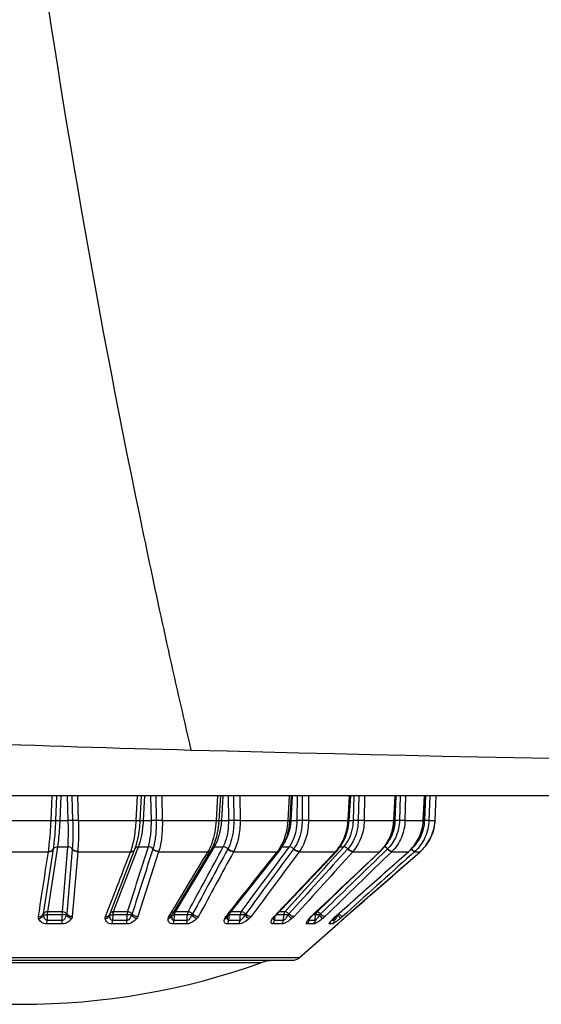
# Model space of a CAD drawing. Header units: millimetres. Extents: x 0 to 4000, y 0 to 3000.
# Tile 23 of 170: x 1371 to 1395, y 334 to 379. Entities that reach past the tile are written whole.
import ezdxf

# ---------------------------------------------------------------- set-up
doc = ezdxf.new("R2010")
doc.units = ezdxf.units.MM
doc.header["$LTSCALE"] = 219.99956
doc.layers.get('0').update_dxf_attribs({"linetype": 'CONTINUOUS'})
doc.layers.add('SUPERFICI', color=7, linetype='CONTINUOUS')

msp = doc.modelspace()

# ---------------------------------------------------------------- linework, layer by layer
at = {"color": 7, "linetype": 'CONTINUOUS'}
for p, q in [((1539.179, 343.528), (1282.225, 343.528)), ((1379.898, 342.401), (1379.96, 343.528)), ((1383.112, 342.4), (1383.178, 343.528)), ((1385.804, 342.399), (1385.87, 343.528)), ((1387.856, 342.4), (1387.919, 343.528)), ((1389.177, 342.4), (1389.235, 343.528)), ((1389.711, 342.402), (1389.761, 343.528)), ((1389.517, 341.63), (1389.666, 342.061)), ((1389.666, 342.061), (1389.711, 342.402)), ((1376.219, 341.685), (1376.219, 341.686)), ((1389.275, 341.243), (1389.517, 341.63)), ((1389.043, 340.998), (1389.275, 341.243)), ((1374.929, 338.172), (1376.059, 341.095)), ((1377.748, 338.098), (1379.53, 341.056)), ((1380.292, 338.072), (1382.633, 341.031)), ((1382.437, 338.056), (1385.237, 341.014)), ((1384.091, 338.046), (1387.212, 340.991)), ((1385.18, 338.04), (1388.499, 340.986)), ((1386.641, 338.899), (1389.028, 340.985)), ((1387.212, 340.991), (1387.226, 341.004)), ((1388.499, 340.986), (1388.514, 340.999)), ((1389.028, 340.985), (1389.043, 340.998)), ((1385.656, 338.039), (1386.641, 338.899)), ((1374.916, 338.137), (1374.929, 338.172)), ((1374.926, 338.173), (1374.926, 338.172)), ((1377.745, 338.093), (1377.748, 338.098)), ((1380.273, 338.044), (1380.28, 338.056)), ((1380.28, 338.056), (1380.292, 338.072)), ((1382.394, 338.002), (1382.413, 338.029)), ((1382.413, 338.029), (1382.437, 338.056)), ((1385.091, 337.956), (1385.18, 338.04)), ((1385.551, 337.946), (1385.656, 338.039)), ((1382.367, 337.947), (1382.374, 337.965)), ((1382.374, 337.965), (1382.394, 338.002)), ((1383.543, 336.172), (1385.288, 337.7)), ((1383.997, 337.942), (1384.023, 337.974)), ((1385.046, 337.91), (1385.091, 337.956)), ((1385.31, 337.726), (1385.305, 337.721)), ((1385.33, 337.745), (1385.362, 337.775)), ((1385.362, 337.775), (1385.403, 337.812)), ((1385.403, 337.812), (1385.451, 337.857)), ((1385.451, 337.857), (1385.551, 337.946)), ((1358.59, 336.048), (1383.214, 336.048))]:
    msp.add_line(p, q, dxfattribs=at)
at = {"color": 9, "linetype": 'CONTINUOUS'}
for p, q in [((1372.247, 342.402), (1372.295, 343.528)), ((1372.471, 342.402), (1372.517, 343.528)), ((1372.69, 343.528), (1372.646, 342.402)), ((1373.029, 342.402), (1372.997, 343.528)), ((1373.196, 343.528), (1373.231, 342.402)), ((1373.196, 343.528), (1373.231, 342.402)), ((1373.451, 343.528), (1373.488, 342.402)), ((1376.121, 342.402), (1376.177, 343.528)), ((1376.301, 342.402), (1376.356, 343.528)), ((1376.496, 343.528), (1376.441, 342.402)), ((1376.808, 342.402), (1376.789, 343.528)), ((1377.006, 343.528), (1377.027, 342.402)), ((1377.006, 343.528), (1377.027, 342.402)), ((1377.282, 343.528), (1377.307, 342.402)), ((1379.766, 342.402), (1379.828, 343.528)), ((1380.056, 343.528), (1379.994, 342.402)), ((1380.056, 343.528), (1379.994, 342.402)), ((1380.328, 342.402), (1380.323, 343.528)), ((1380.548, 343.528), (1380.556, 342.402)), ((1380.835, 343.528), (1380.847, 342.402)), ((1383.024, 342.402), (1383.089, 343.528)), ((1383.217, 343.528), (1383.149, 342.402)), ((1383.217, 343.528), (1383.149, 342.402)), ((1383.436, 342.402), (1383.446, 343.528)), ((1383.669, 343.528), (1383.663, 342.402)), ((1383.669, 343.528), (1383.663, 342.402)), ((1383.953, 343.528), (1383.951, 342.402)), ((1385.752, 342.402), (1385.818, 343.528)), ((1385.996, 342.402), (1386.021, 343.528)), ((1386.233, 343.528), (1386.212, 342.402)), ((1386.233, 343.528), (1386.212, 342.402)), ((1386.501, 343.528), (1386.485, 342.402)), ((1387.831, 342.402), (1387.894, 343.528)), ((1387.897, 342.402), (1387.934, 343.528)), ((1388.126, 343.528), (1388.092, 342.402)), ((1388.126, 343.528), (1388.092, 342.402)), ((1388.367, 343.528), (1388.338, 342.402)), ((1389.17, 342.402), (1389.228, 343.528)), ((1389.266, 343.528), (1389.221, 342.402)), ((1389.266, 343.528), (1389.221, 342.402)), ((1389.47, 343.528), (1389.429, 342.402)), ((1389.71, 342.402), (1389.761, 343.528)), ((1369.556, 342.402), (1372.247, 342.402)), ((1373.488, 342.402), (1376.121, 342.402)), ((1377.307, 342.402), (1379.766, 342.402)), ((1380.847, 342.402), (1383.024, 342.402)), ((1383.951, 342.402), (1385.752, 342.402)), ((1386.485, 342.402), (1387.831, 342.402)), ((1387.831, 342.402), (1387.856, 342.4)), ((1388.338, 342.402), (1389.17, 342.402)), ((1389.17, 342.402), (1389.177, 342.4)), ((1389.429, 342.402), (1389.71, 342.402)), ((1369.673, 340.985), (1372.131, 340.985)), ((1371.904, 338.157), (1372.358, 341.104)), ((1372.131, 340.985), (1372.133, 340.998)), ((1372.358, 341.104), (1372.36, 341.115)), ((1373.212, 341.104), (1372.961, 338.157)), ((1373.213, 341.115), (1373.212, 341.104)), ((1373.462, 340.985), (1373.214, 338.039)), ((1373.464, 340.998), (1373.462, 340.985)), ((1373.462, 340.985), (1375.866, 340.985)), ((1375.866, 340.985), (1375.871, 340.998)), ((1377.14, 340.985), (1376.197, 338.039)), ((1376.881, 341.115), (1376.877, 341.104)), ((1377.144, 340.998), (1377.14, 340.985)), ((1377.14, 340.985), (1379.385, 340.985)), ((1379.385, 340.985), (1379.393, 340.998)), ((1380.287, 341.115), (1380.281, 341.104)), ((1380.552, 340.998), (1380.545, 340.985)), ((1380.545, 340.985), (1382.533, 340.985)), ((1382.533, 340.985), (1382.543, 340.998)), ((1383.284, 341.115), (1383.275, 341.104)), ((1383.538, 340.998), (1383.528, 340.985)), ((1383.528, 340.985), (1385.172, 340.985)), ((1385.172, 340.985), (1385.185, 340.998)), ((1385.739, 341.115), (1385.728, 341.104)), ((1385.972, 340.998), (1385.96, 340.985)), ((1385.96, 340.985), (1387.188, 340.985)), ((1387.188, 340.985), (1387.202, 340.998)), ((1387.188, 340.985), (1387.212, 340.991)), ((1387.534, 341.104), (1387.312, 340.888)), ((1387.326, 340.902), (1387.312, 340.888)), ((1387.546, 341.115), (1387.326, 340.902)), ((1387.747, 340.998), (1387.733, 340.985)), ((1387.733, 340.985), (1388.493, 340.985)), ((1388.493, 340.985), (1388.507, 340.998)), ((1388.493, 340.985), (1388.499, 340.986)), ((1388.507, 340.998), (1388.514, 340.999)), ((1388.771, 340.985), (1388.621, 340.85)), ((1388.636, 340.863), (1388.621, 340.85)), ((1388.771, 340.985), (1388.636, 340.863)), ((1388.786, 340.998), (1388.771, 340.985)), ((1388.771, 340.985), (1389.028, 340.985)), ((1387.213, 339.845), (1385.337, 338.157)), ((1372.078, 338.118), (1372.067, 337.866)), ((1372.761, 337.866), (1372.755, 338.118)), ((1374.725, 338.039), (1374.783, 338.189)), ((1374.725, 338.039), (1374.783, 338.189)), ((1375.056, 338.118), (1375.041, 337.866)), ((1375.704, 337.866), (1375.703, 338.118)), ((1377.609, 338.039), (1377.672, 338.144)), ((1377.609, 338.039), (1377.669, 338.139)), ((1377.669, 338.139), (1377.672, 338.144)), ((1377.852, 338.118), (1377.833, 337.866)), ((1378.437, 337.866), (1378.441, 338.118)), ((1380.199, 338.039), (1380.251, 338.105)), ((1380.199, 338.039), (1380.23, 338.078)), ((1380.23, 338.078), (1380.251, 338.105)), ((1380.344, 338.118), (1380.333, 337.993)), ((1380.841, 337.866), (1380.85, 338.118)), ((1382.383, 338.039), (1382.417, 338.075)), ((1382.416, 338.031), (1382.412, 337.993)), ((1382.811, 337.866), (1382.824, 338.118)), ((1384.066, 338.039), (1384.082, 338.055)), ((1384.066, 338.039), (1384.091, 338.046)), ((1384.26, 337.866), (1384.277, 338.118)), ((1384.588, 337.944), (1384.449, 338.115)), ((1385.173, 338.039), (1385.18, 338.04)), ((1372.75, 337.7), (1372.06, 337.7)), ((1372.761, 337.866), (1372.067, 337.866)), ((1375.676, 337.7), (1375.016, 337.7)), ((1375.704, 337.866), (1375.041, 337.866)), ((1378.393, 337.7), (1377.793, 337.7)), ((1378.437, 337.866), (1377.833, 337.866)), ((1380.783, 337.7), (1380.268, 337.7)), ((1380.333, 337.993), (1380.323, 337.866)), ((1380.841, 337.866), (1380.323, 337.866)), ((1382.741, 337.7), (1382.334, 337.7)), ((1382.412, 337.993), (1382.401, 337.866)), ((1382.811, 337.866), (1382.401, 337.866)), ((1384.182, 337.7), (1383.9, 337.7)), ((1383.96, 337.887), (1383.96, 337.895)), ((1383.976, 337.944), (1384.023, 337.974)), ((1383.981, 337.918), (1383.976, 337.866)), ((1384.26, 337.866), (1383.976, 337.866)), ((1385.042, 337.7), (1384.898, 337.7)), ((1385.125, 337.866), (1385.005, 337.866)), ((1385.072, 337.944), (1385.091, 337.956)), ((1385.125, 337.866), (1385.135, 337.989)), ((1385.135, 337.989), (1385.136, 337.999)), ((1385.288, 337.7), (1385.284, 337.7)), ((1385.548, 337.944), (1385.551, 337.946)), ((1358.26, 336.172), (1383.543, 336.172)), ((1381.788, 335.932), (1360.015, 335.932))]:
    msp.add_line(p, q, dxfattribs=at)
at = {"color": 7, "linetype": 'CONTINUOUS'}
for points in [[(1379.53, 341.056), (1379.654, 341.3), (1379.783, 341.675), (1379.867, 342.082), (1379.898, 342.401)], [(1382.634, 341.031), (1382.815, 341.309), (1382.975, 341.679), (1383.076, 342.084), (1383.112, 342.4)], [(1385.237, 341.014), (1385.428, 341.256), (1385.632, 341.638), (1385.76, 342.062), (1385.804, 342.399)], [(1387.226, 341.004), (1387.44, 341.247), (1387.667, 341.631), (1387.809, 342.06), (1387.856, 342.4)], [(1388.514, 340.999), (1388.742, 341.243), (1388.982, 341.629), (1389.13, 342.06), (1389.177, 342.4)], [(1376.059, 341.095), (1376.13, 341.307), (1376.21, 341.636), (1376.219, 341.685)], [(1379.655, 341.304), (1379.657, 341.308), (1379.722, 341.497)], [(1380.266, 338.019), (1380.268, 338.027), (1380.273, 338.044)], [(1384.023, 337.974), (1384.043, 337.997), (1384.091, 338.046)], [(1383.956, 337.88), (1383.954, 337.876), (1383.957, 337.88), (1383.971, 337.904), (1383.997, 337.942)], [(1384.956, 337.806), (1384.955, 337.803), (1384.957, 337.807), (1384.969, 337.822), (1384.988, 337.846), (1385.014, 337.876), (1385.046, 337.91)], [(1385.31, 337.726), (1385.318, 337.734), (1385.33, 337.745)]]:
    msp.add_lwpolyline(points, dxfattribs=at)
for centre, radius, start, end in [((1430.739, 2291.165), 1946.254, 268.465548, 271.534451), ((1371.33, 342.589), 4.972, 349.532, 353.0675), ((1385.124, 337.888), 0.25, 311.2041, 333.102), ((1370.902, 366.448), 32.4, 250.3663, 289.6337), ((1382.46, 334.048), 2, 90, 109.6337), ((1383.214, 336.548), 0.5, 270, 311.2041)]:
    msp.add_arc(centre, radius, start, end, dxfattribs=at)
at = {"color": 9, "linetype": 'CONTINUOUS'}
for centre, radius, start, end in [((1370.591, 342.681), 5.717, 353.0495, 357.2059), ((1379.85, 338.941), 3.464, 87.6257, 88.4151), ((1383.095, 343.449), 1.049, 266.0687, 270.9187), ((1382.983, 338.954), 3.452, 87.2441, 87.8603), ((1387.119, 342.507), 2.054, 345.4149, 357.0784), ((1389.075, 338.424), 3.98, 87.9025, 88.5407), ((1387.706, 342.494), 2.007, 334.5915, 346.9959), ((1387.712, 342.492), 2, 347.0149, 348.5184), ((1387.71, 342.492), 2.003, 348.525, 357.4282), ((1387.132, 342.503), 2.04, 332.3287, 337.3647), ((1387.124, 342.506), 2.048, 337.3717, 345.3972), ((1387.705, 342.496), 2.009, 321.8243, 334.2507), ((1387.711, 342.492), 2.001, 334.2697, 334.5739), ((1387.158, 342.486), 2.009, 316.1581, 319.4495), ((1387.151, 342.491), 2.017, 319.4513, 323.6936), ((1387.139, 342.499), 2.032, 323.7042, 332.3256), ((1387.707, 342.496), 2.007, 311.7435, 320.9648), ((1387.709, 342.493), 2.004, 320.9728, 321.8067), ((1375.943, 341.14), 0.125, 333.065, 338.7483), ((1376.164, 341.095), 0.101, 153.5478, 158.7661), ((1377.686, 341.998), 1.978, 329.6339, 332.8755), ((1379.444, 341.107), 0.0994, 321.5963, 329.2622), ((1381.097, 342.116), 1.828, 322.318, 324.2707), ((1381.036, 342.159), 1.903, 324.2688, 325.9661), ((1382.576, 341.076), 0.0731, 309.3354, 321.9811), ((1383.82, 342.26), 1.859, 317.2418, 318.1002), ((1383.808, 342.271), 1.875, 318.0998, 318.6522), ((1383.784, 342.292), 1.907, 318.6575, 321.0966), ((1385.205, 341.044), 0.0433, 309.1689, 316.9795), ((1385.857, 342.393), 1.938, 313.9773, 314.5926), ((1385.843, 342.407), 1.958, 314.5971, 317.9053), ((1387.165, 342.478), 1.998, 312.2034, 314.4878), ((1387.162, 342.482), 2.003, 314.4874, 316.1568), ((1377.661, 338.151), 0.102, 325.78, 329.0608), ((1378.52, 336.3), 1.819, 85.8155, 92.475), ((1380.147, 338.091), 0.135, 329.2316, 339.2172), ((1380.261, 336.411), 1.709, 87.2058, 87.8197), ((1382.866, 337.579), 0.667, 138.193, 140.3281), ((1382.911, 337.539), 0.727, 136.5313, 138.2009), ((1382.404, 338.086), 0.0449, 308.0651, 316.4976), ((1384.866, 337.19), 1.167, 133.281, 135.6926), ((1383.526, 339.249), 1.683, 309.15, 314.0278), ((1386.716, 336.298), 2.327, 131.553, 132.8155), ((1385.082, 334.929), 3.192, 86.3062, 86.7504), ((1384.623, 337.46), 0.998, 44.3328, 45.362), ((1382.819, 341.018), 4.004, 309.8586, 311.9369), ((1393.43, 329.133), 11.822, 131.1136, 131.8095), ((1382.712, 337.923), 0.345, 174.7479, 176.0654), ((1384.711, 337.326), 0.96, 143.7722, 144.9671), ((1384.825, 337.242), 1.102, 142.5237, 143.7701), ((1384.99, 337.115), 1.309, 140.7225, 142.5077), ((1384.725, 337.888), 0.256, 340.9171, 345.8856), ((1387.016, 336.017), 2.738, 135.2521, 137.2063), ((1386.497, 336.532), 2.006, 132.7737, 135.2668), ((1382.885, 339.395), 2.722, 328.5183, 329.2392)]:
    msp.add_arc(centre, radius, start, end, dxfattribs=at)
for points, knots in [([(1378.622, 345.609), (1377.869, 348.851), (1374.984, 361.929), (1372.691, 375.137), (1371.295, 385.104)], [0, 0, 0, 0, 0.248498, 1, 1, 1, 1]), ([(1372.133, 340.998), (1372.147, 341.096), (1372.204, 341.562), (1372.233, 342.031), (1372.247, 342.402)], [0, 0, 0, 0, 0.209984, 1, 1, 1, 1]), ([(1372.247, 342.402), (1372.272, 342.401), (1372.347, 342.4), (1372.422, 342.396), (1372.471, 342.402)], [0, 0, 0, 0, 0.336296, 1, 1, 1, 1]), ([(1372.36, 341.115), (1372.374, 341.204), (1372.429, 341.632), (1372.457, 342.062), (1372.471, 342.402)], [0, 0, 0, 0, 0.209538, 1, 1, 1, 1]), ([(1372.471, 342.402), (1372.479, 342.403), (1372.537, 342.406), (1372.596, 342.404), (1372.646, 342.402)], [0, 0, 0, 0, 0.138786, 1, 1, 1, 1]), ([(1373.231, 342.402), (1373.219, 342.403), (1373.152, 342.406), (1373.085, 342.404), (1373.029, 342.402)], [0, 0, 0, 0, 0.174917, 1, 1, 1, 1]), ([(1373.231, 342.402), (1373.235, 342.281), (1373.243, 341.853), (1373.238, 341.423), (1373.213, 341.115)], [0, 0, 0, 0, 0.281194, 1, 1, 1, 1]), ([(1373.488, 342.402), (1373.463, 342.401), (1373.377, 342.399), (1373.291, 342.398), (1373.231, 342.402)], [0, 0, 0, 0, 0.299941, 1, 1, 1, 1]), ([(1373.488, 342.402), (1373.492, 342.271), (1373.5, 341.803), (1373.493, 341.334), (1373.464, 340.998)], [0, 0, 0, 0, 0.280673, 1, 1, 1, 1]), ([(1375.871, 340.998), (1375.948, 341.203), (1376.059, 341.669), (1376.109, 342.144), (1376.121, 342.402)], [0, 0, 0, 0, 0.458744, 1, 1, 1, 1]), ([(1376.121, 342.402), (1376.163, 342.401), (1376.219, 342.397), (1376.277, 342.401), (1376.297, 342.399), (1376.301, 342.402)], [0, 0, 0, 0, 0.702723, 0.912954, 1, 1, 1, 1]), ([(1376.301, 342.402), (1376.304, 342.405), (1376.319, 342.403), (1376.364, 342.407), (1376.408, 342.403), (1376.441, 342.402)], [0, 0, 0, 0, 0.086989, 0.296732, 1, 1, 1, 1]), ([(1377.027, 342.402), (1377.012, 342.403), (1376.939, 342.405), (1376.866, 342.404), (1376.808, 342.402)], [0, 0, 0, 0, 0.203652, 1, 1, 1, 1]), ([(1377.027, 342.402), (1377.032, 342.167), (1377.015, 341.733), (1376.94, 341.304), (1376.881, 341.115)], [0, 0, 0, 0, 0.543984, 1, 1, 1, 1]), ([(1377.307, 342.402), (1377.282, 342.401), (1377.189, 342.399), (1377.095, 342.398), (1377.027, 342.402)], [0, 0, 0, 0, 0.270895, 1, 1, 1, 1]), ([(1377.307, 342.402), (1377.312, 342.146), (1377.293, 341.672), (1377.21, 341.204), (1377.144, 340.998)], [0, 0, 0, 0, 0.543197, 1, 1, 1, 1]), ([(1379.447, 341.096), (1379.493, 341.187), (1379.67, 341.603), (1379.748, 342.055), (1379.766, 342.402)], [0, 0, 0, 0, 0.227743, 1, 1, 1, 1]), ([(1379.766, 342.402), (1379.781, 342.402), (1379.824, 342.401), (1379.867, 342.397), (1379.894, 342.4)], [0, 0, 0, 0, 0.361414, 1, 1, 1, 1]), ([(1379.894, 342.4), (1379.895, 342.4), (1379.896, 342.4), (1379.898, 342.401), (1379.898, 342.401)], [0, 0, 0, 0, 0.722302, 1, 1, 1, 1]), ([(1379.896, 342.404), (1379.899, 342.404), (1379.915, 342.405), (1379.932, 342.404), (1379.946, 342.404)], [0, 0, 0, 0, 0.150552, 1, 1, 1, 1]), ([(1380.556, 342.402), (1380.557, 342.281), (1380.538, 341.842), (1380.438, 341.397), (1380.287, 341.115)], [0, 0, 0, 0, 0.274175, 1, 1, 1, 1]), ([(1380.556, 342.402), (1380.539, 342.403), (1380.463, 342.405), (1380.386, 342.405), (1380.328, 342.402)], [0, 0, 0, 0, 0.229026, 1, 1, 1, 1]), ([(1380.847, 342.402), (1380.848, 342.145), (1380.806, 341.662), (1380.658, 341.196), (1380.552, 340.998)], [0, 0, 0, 0, 0.534874, 1, 1, 1, 1]), ([(1380.847, 342.402), (1380.772, 342.399), (1380.675, 342.399), (1380.578, 342.401), (1380.556, 342.402)], [0, 0, 0, 0, 0.770392, 1, 1, 1, 1]), ([(1382.613, 341.094), (1382.673, 341.184), (1382.899, 341.587), (1383.004, 342.051), (1383.024, 342.402)], [0, 0, 0, 0, 0.235218, 1, 1, 1, 1]), ([(1383.082, 342.404), (1383.082, 342.407), (1383.098, 342.401), (1383.105, 342.404), (1383.112, 342.404)], [0, 0, 0, 0, 0.255842, 1, 1, 1, 1]), ([(1383.663, 342.402), (1383.662, 342.281), (1383.63, 341.832), (1383.478, 341.382), (1383.284, 341.115)], [0, 0, 0, 0, 0.26823, 1, 1, 1, 1]), ([(1383.663, 342.402), (1383.604, 342.404), (1383.528, 342.405), (1383.453, 342.403), (1383.436, 342.402)], [0, 0, 0, 0, 0.777611, 1, 1, 1, 1]), ([(1383.951, 342.402), (1383.95, 342.27), (1383.916, 341.781), (1383.75, 341.289), (1383.538, 340.998)], [0, 0, 0, 0, 0.26781, 1, 1, 1, 1]), ([(1383.951, 342.402), (1383.93, 342.401), (1383.834, 342.398), (1383.738, 342.399), (1383.663, 342.402)], [0, 0, 0, 0, 0.220088, 1, 1, 1, 1]), ([(1385.268, 341.094), (1385.339, 341.183), (1385.602, 341.573), (1385.732, 342.047), (1385.752, 342.402)], [0, 0, 0, 0, 0.242217, 1, 1, 1, 1]), ([(1386.212, 342.402), (1386.21, 342.281), (1386.166, 341.821), (1385.966, 341.369), (1385.739, 341.115)], [0, 0, 0, 0, 0.262271, 1, 1, 1, 1]), ([(1385.752, 342.402), (1385.765, 342.401), (1385.776, 342.407), (1385.804, 342.395), (1385.804, 342.399)], [0, 0, 0, 0, 0.742085, 1, 1, 1, 1]), ([(1386.485, 342.402), (1386.483, 342.27), (1386.435, 341.769), (1386.219, 341.276), (1385.972, 340.998)], [0, 0, 0, 0, 0.261967, 1, 1, 1, 1]), ([(1386.212, 342.402), (1386.192, 342.403), (1386.12, 342.405), (1386.048, 342.405), (1385.996, 342.402)], [0, 0, 0, 0, 0.279611, 1, 1, 1, 1]), ([(1386.485, 342.402), (1386.468, 342.401), (1386.377, 342.398), (1386.285, 342.4), (1386.212, 342.402)], [0, 0, 0, 0, 0.193457, 1, 1, 1, 1]), ([(1387.295, 341.094), (1387.375, 341.182), (1387.662, 341.563), (1387.811, 342.044), (1387.831, 342.402)], [0, 0, 0, 0, 0.247695, 1, 1, 1, 1]), ([(1388.092, 342.402), (1388.085, 342.161), (1387.985, 341.685), (1387.713, 341.279), (1387.546, 341.115)], [0, 0, 0, 0, 0.507323, 1, 1, 1, 1]), ([(1388.338, 342.402), (1388.331, 342.14), (1388.223, 341.621), (1387.928, 341.177), (1387.747, 340.998)], [0, 0, 0, 0, 0.507086, 1, 1, 1, 1]), ([(1387.976, 342.404), (1387.967, 342.404), (1387.941, 342.404), (1387.915, 342.404), (1387.897, 342.402)], [0, 0, 0, 0, 0.312999, 1, 1, 1, 1]), ([(1388.338, 342.402), (1388.325, 342.401), (1388.243, 342.398), (1388.161, 342.4), (1388.092, 342.402)], [0, 0, 0, 0, 0.162317, 1, 1, 1, 1]), ([(1389.221, 342.402), (1389.211, 342.16), (1389.097, 341.677), (1388.803, 341.277), (1388.625, 341.115)], [0, 0, 0, 0, 0.50199, 1, 1, 1, 1]), ([(1389.429, 342.402), (1389.419, 342.139), (1389.296, 341.613), (1388.978, 341.175), (1388.786, 340.998)], [0, 0, 0, 0, 0.501886, 1, 1, 1, 1]), ([(1389.429, 342.402), (1389.406, 342.398), (1389.336, 342.401), (1389.266, 342.401), (1389.221, 342.402)], [0, 0, 0, 0, 0.343878, 1, 1, 1, 1]), ([(1372.36, 341.115), (1372.366, 341.13), (1372.406, 341.19), (1372.484, 341.212), (1372.539, 341.21)], [0, 0, 0, 0, 0.225011, 1, 1, 1, 1]), ([(1373.213, 341.115), (1373.204, 341.13), (1373.154, 341.188), (1373.073, 341.212), (1373.015, 341.21)], [0, 0, 0, 0, 0.22974, 1, 1, 1, 1]), ([(1383.284, 341.115), (1383.27, 341.13), (1383.213, 341.178), (1383.138, 341.212), (1383.084, 341.21)], [0, 0, 0, 0, 0.269751, 1, 1, 1, 1]), ([(1385.739, 341.115), (1385.725, 341.13), (1385.672, 341.174), (1385.605, 341.212), (1385.556, 341.21)], [0, 0, 0, 0, 0.291581, 1, 1, 1, 1]), ([(1387.546, 341.115), (1387.534, 341.127), (1387.491, 341.165), (1387.443, 341.201), (1387.404, 341.209)], [0, 0, 0, 0, 0.300407, 1, 1, 1, 1]), ([(1372.131, 340.985), (1372.156, 340.984), (1372.243, 340.989), (1372.334, 341.045), (1372.358, 341.104)], [0, 0, 0, 0, 0.284878, 1, 1, 1, 1]), ([(1372.133, 340.998), (1372.158, 340.997), (1372.244, 341.002), (1372.336, 341.057), (1372.36, 341.115)], [0, 0, 0, 0, 0.285809, 1, 1, 1, 1]), ([(1373.462, 340.985), (1373.437, 340.984), (1373.343, 340.991), (1373.247, 341.044), (1373.212, 341.104)], [0, 0, 0, 0, 0.271225, 1, 1, 1, 1]), ([(1373.464, 340.998), (1373.438, 340.997), (1373.344, 341.004), (1373.248, 341.056), (1373.213, 341.115)], [0, 0, 0, 0, 0.271854, 1, 1, 1, 1]), ([(1375.866, 340.985), (1375.887, 340.984), (1375.96, 340.988), (1376.036, 341.034), (1376.054, 341.083)], [0, 0, 0, 0, 0.290916, 1, 1, 1, 1]), ([(1379.393, 340.998), (1379.406, 340.998), (1379.453, 340.999), (1379.501, 341.019), (1379.522, 341.046)], [0, 0, 0, 0, 0.286878, 1, 1, 1, 1]), ([(1382.533, 340.985), (1382.542, 340.984), (1382.575, 340.985), (1382.609, 340.999), (1382.623, 341.018)], [0, 0, 0, 0, 0.289353, 1, 1, 1, 1]), ([(1383.528, 340.985), (1383.507, 340.984), (1383.412, 340.996), (1383.326, 341.05), (1383.275, 341.104)], [0, 0, 0, 0, 0.219709, 1, 1, 1, 1]), ([(1383.538, 340.998), (1383.517, 340.997), (1383.422, 341.009), (1383.336, 341.063), (1383.284, 341.115)], [0, 0, 0, 0, 0.219978, 1, 1, 1, 1]), ([(1385.96, 340.985), (1385.942, 340.984), (1385.854, 340.999), (1385.779, 341.054), (1385.728, 341.104)], [0, 0, 0, 0, 0.195951, 1, 1, 1, 1]), ([(1385.972, 340.998), (1385.954, 340.997), (1385.866, 341.011), (1385.79, 341.066), (1385.739, 341.115)], [0, 0, 0, 0, 0.196259, 1, 1, 1, 1]), ([(1387.202, 340.998), (1387.204, 340.998), (1387.207, 340.998), (1387.21, 340.998), (1387.211, 340.998)], [0, 0, 0, 0, 0.519419, 1, 1, 1, 1]), ([(1387.211, 340.998), (1387.214, 340.998), (1387.22, 341), (1387.224, 341.003), (1387.226, 341.004)], [0, 0, 0, 0, 0.527897, 1, 1, 1, 1]), ([(1387.733, 340.985), (1387.702, 340.982), (1387.627, 341.022), (1387.568, 341.07), (1387.534, 341.104)], [0, 0, 0, 0, 0.393311, 1, 1, 1, 1]), ([(1387.747, 340.998), (1387.716, 340.995), (1387.64, 341.034), (1387.58, 341.082), (1387.546, 341.115)], [0, 0, 0, 0, 0.393979, 1, 1, 1, 1]), ([(1388.771, 340.985), (1388.749, 340.981), (1388.69, 341.033), (1388.643, 341.072), (1388.612, 341.104)], [0, 0, 0, 0, 0.337658, 1, 1, 1, 1]), ([(1388.786, 340.998), (1388.763, 340.994), (1388.704, 341.046), (1388.656, 341.084), (1388.625, 341.115)], [0, 0, 0, 0, 0.338422, 1, 1, 1, 1]), ([(1371.675, 338.039), (1371.7, 338.038), (1371.787, 338.043), (1371.88, 338.098), (1371.904, 338.157)], [0, 0, 0, 0, 0.284572, 1, 1, 1, 1]), ([(1371.685, 337.944), (1371.71, 337.949), (1371.801, 337.977), (1371.884, 338.049), (1371.908, 338.115)], [0, 0, 0, 0, 0.2681, 1, 1, 1, 1]), ([(1372.083, 338.251), (1372.064, 338.251), (1371.995, 338.246), (1371.923, 338.203), (1371.904, 338.157)], [0, 0, 0, 0, 0.284631, 1, 1, 1, 1]), ([(1371.908, 338.115), (1371.917, 338.116), (1371.974, 338.121), (1372.031, 338.119), (1372.078, 338.118)], [0, 0, 0, 0, 0.161799, 1, 1, 1, 1]), ([(1372.067, 337.866), (1372.04, 337.865), (1371.974, 337.901), (1371.931, 338), (1371.914, 338.076), (1371.908, 338.115)], [0, 0, 0, 0, 0.260244, 0.631689, 1, 1, 1, 1]), ([(1372.947, 338.115), (1372.935, 338.116), (1372.871, 338.12), (1372.806, 338.12), (1372.755, 338.118)], [0, 0, 0, 0, 0.191697, 1, 1, 1, 1]), ([(1372.947, 338.115), (1372.94, 338.089), (1372.913, 337.993), (1372.84, 337.862), (1372.761, 337.866)], [0, 0, 0, 0, 0.251055, 1, 1, 1, 1]), ([(1372.961, 338.157), (1372.952, 338.172), (1372.902, 338.229), (1372.821, 338.252), (1372.763, 338.251)], [0, 0, 0, 0, 0.229986, 1, 1, 1, 1]), ([(1373.214, 338.039), (1373.188, 338.038), (1373.094, 338.045), (1372.997, 338.097), (1372.961, 338.157)], [0, 0, 0, 0, 0.270776, 1, 1, 1, 1]), ([(1374.713, 337.944), (1374.738, 337.949), (1374.824, 337.975), (1374.903, 338.05), (1374.916, 338.115)], [0, 0, 0, 0, 0.279375, 1, 1, 1, 1]), ([(1374.725, 338.039), (1374.747, 338.038), (1374.82, 338.042), (1374.897, 338.089), (1374.916, 338.137)], [0, 0, 0, 0, 0.291206, 1, 1, 1, 1]), ([(1374.916, 338.115), (1374.915, 338.119), (1374.914, 338.128), (1374.915, 338.138), (1374.917, 338.142)], [0, 0, 0, 0, 0.491984, 1, 1, 1, 1]), ([(1374.916, 338.115), (1374.919, 338.116), (1374.928, 338.117), (1374.936, 338.118), (1374.941, 338.118)], [0, 0, 0, 0, 0.3779, 1, 1, 1, 1]), ([(1375.041, 337.866), (1375.015, 337.865), (1374.953, 337.902), (1374.925, 338.002), (1374.917, 338.077), (1374.916, 338.115)], [0, 0, 0, 0, 0.252216, 0.621396, 1, 1, 1, 1]), ([(1375.909, 338.115), (1375.894, 338.116), (1375.825, 338.12), (1375.757, 338.12), (1375.703, 338.118)], [0, 0, 0, 0, 0.216393, 1, 1, 1, 1]), ([(1375.909, 338.115), (1375.891, 338.063), (1375.851, 337.967), (1375.76, 337.863), (1375.704, 337.866)], [0, 0, 0, 0, 0.496137, 1, 1, 1, 1]), ([(1376.143, 337.944), (1376.121, 337.949), (1376.028, 337.983), (1375.949, 338.052), (1375.909, 338.115)], [0, 0, 0, 0, 0.23648, 1, 1, 1, 1]), ([(1377.574, 337.944), (1377.616, 337.952), (1377.693, 337.984), (1377.739, 338.057), (1377.746, 338.093)], [0, 0, 0, 0, 0.534626, 1, 1, 1, 1]), ([(1377.609, 338.039), (1377.623, 338.039), (1377.673, 338.04), (1377.725, 338.064), (1377.745, 338.094)], [0, 0, 0, 0, 0.28851, 1, 1, 1, 1]), ([(1377.833, 337.866), (1377.812, 337.865), (1377.758, 337.9), (1377.745, 337.993), (1377.744, 338.061), (1377.746, 338.096)], [0, 0, 0, 0, 0.236829, 0.605581, 1, 1, 1, 1]), ([(1378.652, 338.115), (1378.63, 338.063), (1378.582, 337.97), (1378.493, 337.863), (1378.437, 337.866)], [0, 0, 0, 0, 0.504393, 1, 1, 1, 1]), ([(1378.876, 337.944), (1378.857, 337.95), (1378.769, 337.987), (1378.696, 338.055), (1378.652, 338.115)], [0, 0, 0, 0, 0.216244, 1, 1, 1, 1]), ([(1378.949, 338.039), (1378.926, 338.038), (1378.827, 338.048), (1378.734, 338.101), (1378.684, 338.157)], [0, 0, 0, 0, 0.238619, 1, 1, 1, 1]), ([(1380.323, 337.866), (1380.309, 337.865), (1380.273, 337.885), (1380.264, 337.949), (1380.264, 337.994), (1380.266, 338.019)], [0, 0, 0, 0, 0.222911, 0.587702, 1, 1, 1, 1]), ([(1381.057, 338.115), (1381.031, 338.063), (1380.987, 337.986), (1380.918, 337.901), (1380.867, 337.864), (1380.841, 337.866)], [0, 0, 0, 0, 0.51261, 0.770822, 1, 1, 1, 1]), ([(1381.057, 338.115), (1381.003, 338.118), (1380.934, 338.12), (1380.865, 338.118), (1380.85, 338.118)], [0, 0, 0, 0, 0.781309, 1, 1, 1, 1]), ([(1381.096, 338.157), (1381.082, 338.171), (1381.025, 338.219), (1380.95, 338.253), (1380.896, 338.251)], [0, 0, 0, 0, 0.270339, 1, 1, 1, 1]), ([(1381.261, 337.944), (1381.245, 337.95), (1381.166, 337.993), (1381.102, 338.058), (1381.057, 338.115)], [0, 0, 0, 0, 0.192342, 1, 1, 1, 1]), ([(1381.349, 338.039), (1381.329, 338.038), (1381.234, 338.05), (1381.148, 338.104), (1381.096, 338.157)], [0, 0, 0, 0, 0.219033, 1, 1, 1, 1]), ([(1383.018, 338.115), (1382.99, 338.063), (1382.944, 337.986), (1382.878, 337.905), (1382.834, 337.864), (1382.811, 337.866)], [0, 0, 0, 0, 0.531103, 0.791121, 1, 1, 1, 1]), ([(1383.018, 338.115), (1382.999, 338.116), (1382.935, 338.119), (1382.87, 338.121), (1382.824, 338.118)], [0, 0, 0, 0, 0.285812, 1, 1, 1, 1]), ([(1383.062, 338.157), (1383.047, 338.171), (1382.995, 338.215), (1382.928, 338.253), (1382.879, 338.251)], [0, 0, 0, 0, 0.292319, 1, 1, 1, 1]), ([(1383.193, 337.944), (1383.164, 337.96), (1383.104, 338.017), (1383.049, 338.077), (1383.018, 338.115)], [0, 0, 0, 0, 0.399855, 1, 1, 1, 1]), ([(1383.293, 338.039), (1383.276, 338.038), (1383.188, 338.052), (1383.112, 338.107), (1383.062, 338.157)], [0, 0, 0, 0, 0.195119, 1, 1, 1, 1]), ([(1384.449, 338.115), (1384.42, 338.064), (1384.376, 337.986), (1384.315, 337.91), (1384.279, 337.864), (1384.26, 337.866)], [0, 0, 0, 0, 0.55329, 0.815081, 1, 1, 1, 1]), ([(1384.449, 338.115), (1384.431, 338.116), (1384.373, 338.118), (1384.316, 338.121), (1384.277, 338.118)], [0, 0, 0, 0, 0.315267, 1, 1, 1, 1]), ([(1384.496, 338.157), (1384.47, 338.183), (1384.423, 338.221), (1384.363, 338.252), (1384.339, 338.251)], [0, 0, 0, 0, 0.605082, 1, 1, 1, 1]), ([(1384.695, 338.039), (1384.665, 338.036), (1384.589, 338.076), (1384.53, 338.124), (1384.496, 338.157)], [0, 0, 0, 0, 0.391451, 1, 1, 1, 1]), ([(1385.385, 337.944), (1385.391, 337.965), (1385.346, 338.028), (1385.315, 338.08), (1385.288, 338.115)], [0, 0, 0, 0, 0.33196, 1, 1, 1, 1]), ([(1385.495, 338.039), (1385.473, 338.035), (1385.414, 338.087), (1385.367, 338.125), (1385.337, 338.157)], [0, 0, 0, 0, 0.334669, 1, 1, 1, 1]), ([(1372.06, 337.7), (1371.973, 337.7), (1371.81, 337.747), (1371.71, 337.879), (1371.685, 337.944)], [0, 0, 0, 0, 0.555471, 1, 1, 1, 1]), ([(1372.06, 337.7), (1372.061, 337.711), (1372.065, 337.767), (1372.067, 337.822), (1372.067, 337.866)], [0, 0, 0, 0, 0.209027, 1, 1, 1, 1]), ([(1373.181, 337.944), (1373.14, 337.878), (1373.015, 337.753), (1372.842, 337.7), (1372.75, 337.7)], [0, 0, 0, 0, 0.458091, 1, 1, 1, 1]), ([(1372.75, 337.7), (1372.752, 337.711), (1372.758, 337.767), (1372.76, 337.822), (1372.761, 337.866)], [0, 0, 0, 0, 0.20963, 1, 1, 1, 1]), ([(1375.016, 337.7), (1374.938, 337.7), (1374.786, 337.743), (1374.721, 337.883), (1374.713, 337.944)], [0, 0, 0, 0, 0.558285, 1, 1, 1, 1]), ([(1375.016, 337.7), (1375.02, 337.711), (1375.034, 337.766), (1375.039, 337.822), (1375.041, 337.866)], [0, 0, 0, 0, 0.213434, 1, 1, 1, 1]), ([(1376.143, 337.944), (1376.117, 337.912), (1375.993, 337.785), (1375.813, 337.7), (1375.676, 337.7)], [0, 0, 0, 0, 0.231219, 1, 1, 1, 1]), ([(1375.676, 337.7), (1375.68, 337.711), (1375.697, 337.765), (1375.703, 337.822), (1375.704, 337.866)], [0, 0, 0, 0, 0.215029, 1, 1, 1, 1]), ([(1377.793, 337.7), (1377.726, 337.7), (1377.585, 337.747), (1377.567, 337.888), (1377.574, 337.944)], [0, 0, 0, 0, 0.540377, 1, 1, 1, 1]), ([(1377.793, 337.7), (1377.799, 337.711), (1377.822, 337.764), (1377.831, 337.821), (1377.833, 337.866)], [0, 0, 0, 0, 0.221362, 1, 1, 1, 1]), ([(1378.876, 337.944), (1378.845, 337.913), (1378.709, 337.793), (1378.531, 337.7), (1378.393, 337.7)], [0, 0, 0, 0, 0.244311, 1, 1, 1, 1]), ([(1378.393, 337.7), (1378.4, 337.711), (1378.425, 337.763), (1378.435, 337.821), (1378.437, 337.866)], [0, 0, 0, 0, 0.223457, 1, 1, 1, 1]), ([(1380.268, 337.7), (1380.237, 337.7), (1380.177, 337.709), (1380.102, 337.802), (1380.124, 337.892), (1380.143, 337.944)], [0, 0, 0, 0, 0.279639, 0.501067, 1, 1, 1, 1]), ([(1380.268, 337.7), (1380.276, 337.711), (1380.306, 337.761), (1380.32, 337.821), (1380.323, 337.866)], [0, 0, 0, 0, 0.230599, 1, 1, 1, 1]), ([(1381.261, 337.944), (1381.19, 337.881), (1381.045, 337.775), (1380.87, 337.7), (1380.783, 337.7)], [0, 0, 0, 0, 0.523993, 1, 1, 1, 1]), ([(1382.334, 337.7), (1382.31, 337.7), (1382.26, 337.71), (1382.24, 337.787), (1382.265, 337.863), (1382.292, 337.916), (1382.309, 337.944)], [0, 0, 0, 0, 0.225262, 0.421304, 0.679095, 1, 1, 1, 1]), ([(1382.401, 337.866), (1382.38, 337.865), (1382.364, 337.91), (1382.367, 337.937), (1382.367, 337.947)], [0, 0, 0, 0, 0.680603, 1, 1, 1, 1]), ([(1383.193, 337.944), (1383.12, 337.883), (1382.981, 337.785), (1382.818, 337.7), (1382.741, 337.7)], [0, 0, 0, 0, 0.553641, 1, 1, 1, 1]), ([(1383.9, 337.7), (1383.887, 337.7), (1383.856, 337.71), (1383.86, 337.763), (1383.885, 337.815), (1383.91, 337.855), (1383.925, 337.877)], [0, 0, 0, 0, 0.174059, 0.357324, 0.637607, 1, 1, 1, 1]), ([(1383.96, 337.895), (1383.96, 337.897), (1383.96, 337.901), (1383.96, 337.904), (1383.961, 337.906)], [0, 0, 0, 0, 0.489301, 1, 1, 1, 1]), ([(1383.976, 337.866), (1383.972, 337.866), (1383.961, 337.871), (1383.961, 337.881), (1383.96, 337.887)], [0, 0, 0, 0, 0.432851, 1, 1, 1, 1]), ([(1384.588, 337.944), (1384.515, 337.885), (1384.409, 337.804), (1384.272, 337.725), (1384.208, 337.7), (1384.182, 337.7)], [0, 0, 0, 0, 0.587834, 0.834437, 1, 1, 1, 1]), ([(1384.898, 337.7), (1384.893, 337.7), (1384.882, 337.71), (1384.893, 337.731), (1384.913, 337.768), (1384.938, 337.798), (1384.957, 337.819)], [0, 0, 0, 0, 0.098925, 0.22381, 0.422826, 1, 1, 1, 1]), ([(1385.385, 337.944), (1385.349, 337.914), (1385.28, 337.858), (1385.183, 337.782), (1385.106, 337.732), (1385.06, 337.7), (1385.042, 337.7)], [0, 0, 0, 0, 0.330736, 0.632515, 0.872118, 1, 1, 1, 1]), ([(1385.15, 337.889), (1385.148, 337.886), (1385.14, 337.878), (1385.132, 337.864), (1385.125, 337.866)], [0, 0, 0, 0, 0.362215, 1, 1, 1, 1]), ([(1385.162, 337.905), (1385.16, 337.902), (1385.156, 337.897), (1385.152, 337.892), (1385.15, 337.889)], [0, 0, 0, 0, 0.51348, 1, 1, 1, 1]), ([(1385.284, 337.7), (1385.28, 337.7), (1385.307, 337.72), (1385.318, 337.736), (1385.365, 337.777), (1385.394, 337.804), (1385.411, 337.82)], [0, 0, 0, 0, 0.068722, 0.279741, 0.601291, 1, 1, 1, 1]), ([(1385.411, 337.82), (1385.421, 337.83), (1385.467, 337.871), (1385.513, 337.913), (1385.548, 337.944)], [0, 0, 0, 0, 0.23403, 1, 1, 1, 1])]:
    msp.add_open_spline(points, degree=3, knots=knots, dxfattribs=at)
at = {"color": 7, "linetype": 'CONTINUOUS'}
msp.add_open_spline([(1355.201, 347.089), (1355.321, 346.831), (1357.061, 346.56), (1361.058, 346.177), (1368.897, 345.91), (1375.172, 345.702), (1378.622, 345.609)], degree=3, knots=[0, 0, 0, 0, 0.036217, 0.188355, 0.560023, 1, 1, 1, 1], dxfattribs=at)
at = {"color": 9, "linetype": 'CONTINUOUS'}
for points in [[(1388.092, 342.402), (1388.053, 342.403), (1388.015, 342.404), (1387.976, 342.404)], [(1376.082, 341.155), (1376.101, 341.18), (1376.132, 341.197), (1376.162, 341.205)], [(1376.162, 341.205), (1376.18, 341.209), (1376.199, 341.211), (1376.217, 341.21)], [(1376.881, 341.115), (1376.835, 341.176), (1376.749, 341.212), (1376.673, 341.21)], [(1379.557, 341.163), (1379.567, 341.179), (1379.583, 341.192), (1379.6, 341.2)], [(1379.6, 341.2), (1379.62, 341.208), (1379.642, 341.211), (1379.664, 341.21)], [(1380.287, 341.115), (1380.237, 341.173), (1380.155, 341.212), (1380.079, 341.21)], [(1371.675, 338.039), (1371.827, 339.021), (1371.979, 340.003), (1372.131, 340.985)], [(1374.783, 338.189), (1375.144, 339.121), (1375.505, 340.053), (1375.866, 340.985)], [(1375.871, 340.998), (1375.902, 340.997), (1375.934, 341), (1375.963, 341.01)], [(1376.877, 341.104), (1376.562, 340.121), (1376.248, 339.139), (1375.933, 338.157)], [(1375.963, 341.01), (1376, 341.022), (1376.036, 341.049), (1376.054, 341.083)], [(1377.14, 340.985), (1377.044, 340.981), (1376.935, 341.027), (1376.877, 341.104)], [(1377.144, 340.998), (1377.048, 340.994), (1376.939, 341.039), (1376.881, 341.115)], [(1377.672, 338.144), (1378.243, 339.091), (1378.814, 340.038), (1379.385, 340.985)], [(1380.281, 341.104), (1379.749, 340.121), (1379.217, 339.139), (1378.684, 338.157)], [(1380.545, 340.985), (1380.013, 340.003), (1379.481, 339.021), (1378.949, 338.039)], [(1379.385, 340.985), (1379.412, 340.984), (1379.44, 340.987), (1379.465, 340.997)], [(1379.465, 340.997), (1379.488, 341.006), (1379.509, 341.023), (1379.522, 341.044)], [(1380.251, 338.105), (1381.012, 339.064), (1381.772, 340.024), (1382.533, 340.985)], [(1380.545, 340.985), (1380.448, 340.981), (1380.345, 341.031), (1380.281, 341.104)], [(1380.552, 340.998), (1380.456, 340.994), (1380.352, 341.043), (1380.287, 341.115)], [(1383.275, 341.104), (1382.549, 340.121), (1381.823, 339.139), (1381.096, 338.157)], [(1383.528, 340.985), (1382.802, 340.003), (1382.076, 339.021), (1381.349, 338.039)], [(1382.417, 338.075), (1383.336, 339.044), (1384.254, 340.014), (1385.172, 340.985)], [(1382.543, 340.998), (1382.571, 340.997), (1382.601, 341.002), (1382.622, 341.019)], [(1385.728, 341.104), (1384.84, 340.121), (1383.951, 339.139), (1383.062, 338.157)], [(1385.96, 340.985), (1385.071, 340.003), (1384.182, 339.021), (1383.293, 338.039)], [(1384.082, 338.055), (1385.118, 339.031), (1386.153, 340.008), (1387.188, 340.985)], [(1387.312, 340.888), (1386.374, 339.978), (1385.435, 339.067), (1384.496, 338.157)], [(1387.733, 340.985), (1386.721, 340.003), (1385.708, 339.021), (1384.695, 338.039)], [(1385.172, 340.985), (1385.191, 340.984), (1385.212, 340.988), (1385.225, 341.001)], [(1385.173, 338.039), (1386.28, 339.021), (1387.386, 340.003), (1388.493, 340.985)], [(1385.185, 340.998), (1385.201, 340.997), (1385.22, 341), (1385.233, 341.01)], [(1388.621, 340.85), (1387.579, 339.913), (1386.537, 338.976), (1385.495, 338.039)], [(1385.656, 338.039), (1386.78, 339.021), (1387.904, 340.003), (1389.028, 340.985)], [(1371.685, 337.944), (1371.673, 337.974), (1371.67, 338.008), (1371.675, 338.039)], [(1371.908, 338.115), (1371.904, 338.127), (1371.901, 338.145), (1371.909, 338.155)], [(1372.961, 338.157), (1372.96, 338.142), (1372.955, 338.126), (1372.943, 338.117)], [(1373.181, 337.944), (1373.086, 337.963), (1372.991, 338.029), (1372.947, 338.115)], [(1373.214, 338.039), (1373.211, 338.006), (1373.198, 337.973), (1373.181, 337.944)], [(1374.713, 337.944), (1374.708, 337.976), (1374.714, 338.01), (1374.725, 338.039)], [(1375.02, 338.245), (1374.988, 338.238), (1374.955, 338.219), (1374.936, 338.192)], [(1374.941, 338.118), (1374.958, 338.119), (1374.974, 338.119), (1374.99, 338.119)], [(1374.99, 338.119), (1375.012, 338.119), (1375.034, 338.119), (1375.056, 338.118)], [(1375.075, 338.251), (1375.056, 338.251), (1375.038, 338.25), (1375.02, 338.245)], [(1375.933, 338.157), (1375.887, 338.217), (1375.801, 338.253), (1375.725, 338.251)], [(1375.933, 338.157), (1375.928, 338.142), (1375.919, 338.126), (1375.906, 338.117)], [(1376.197, 338.039), (1376.101, 338.035), (1375.991, 338.08), (1375.933, 338.157)], [(1376.197, 338.039), (1376.186, 338.005), (1376.166, 337.972), (1376.143, 337.944)], [(1377.574, 337.944), (1377.578, 337.978), (1377.591, 338.01), (1377.609, 338.039)], [(1377.76, 338.118), (1377.771, 338.119), (1377.783, 338.119), (1377.795, 338.119)], [(1377.837, 338.246), (1377.813, 338.24), (1377.789, 338.225), (1377.776, 338.203)], [(1377.795, 338.119), (1377.814, 338.119), (1377.833, 338.119), (1377.852, 338.118)], [(1377.884, 338.251), (1377.868, 338.251), (1377.852, 338.25), (1377.837, 338.246)], [(1378.684, 338.157), (1378.634, 338.214), (1378.552, 338.253), (1378.476, 338.251)], [(1378.684, 338.157), (1378.676, 338.141), (1378.665, 338.126), (1378.65, 338.117)], [(1378.949, 338.039), (1378.93, 338.004), (1378.905, 337.973), (1378.876, 337.944)], [(1380.143, 337.944), (1380.156, 337.979), (1380.176, 338.011), (1380.199, 338.039)], [(1380.199, 338.039), (1380.222, 338.038), (1380.247, 338.041), (1380.267, 338.052)], [(1380.223, 337.979), (1380.239, 337.99), (1380.253, 338.005), (1380.263, 338.022)], [(1380.267, 338.052), (1380.276, 338.057), (1380.285, 338.064), (1380.292, 338.072)], [(1381.096, 338.157), (1381.085, 338.142), (1381.072, 338.127), (1381.056, 338.117)], [(1381.349, 338.039), (1381.324, 338.005), (1381.293, 337.973), (1381.261, 337.944)], [(1382.383, 338.039), (1382.4, 338.038), (1382.419, 338.041), (1382.432, 338.051)], [(1383.062, 338.157), (1383.049, 338.142), (1383.034, 338.127), (1383.018, 338.117)], [(1383.293, 338.039), (1383.262, 338.005), (1383.229, 337.974), (1383.193, 337.944)], [(1384.496, 338.157), (1384.482, 338.143), (1384.467, 338.128), (1384.45, 338.117)], [(1385.288, 338.115), (1385.267, 338.077), (1385.246, 338.039), (1385.224, 338.002)], [(1385.337, 338.157), (1385.322, 338.143), (1385.307, 338.129), (1385.29, 338.117)], [(1380.143, 337.944), (1380.172, 337.95), (1380.2, 337.961), (1380.223, 337.979)], [(1380.783, 337.7), (1380.82, 337.746), (1380.838, 337.807), (1380.841, 337.866)], [(1382.309, 337.944), (1382.322, 337.966), (1382.337, 337.986), (1382.353, 338.005)], [(1382.309, 337.944), (1382.342, 337.952), (1382.376, 337.973), (1382.394, 338.002)], [(1382.334, 337.7), (1382.374, 337.744), (1382.396, 337.806), (1382.401, 337.866)], [(1382.741, 337.7), (1382.782, 337.744), (1382.806, 337.806), (1382.811, 337.866)], [(1383.9, 337.7), (1383.944, 337.742), (1383.971, 337.805), (1383.976, 337.866)], [(1383.976, 337.944), (1383.993, 337.965), (1384.012, 337.986), (1384.031, 338.005)], [(1384.182, 337.7), (1384.226, 337.742), (1384.255, 337.805), (1384.26, 337.866)], [(1384.898, 337.7), (1384.929, 337.728), (1384.953, 337.765), (1384.967, 337.804)], [(1384.957, 337.819), (1384.973, 337.839), (1384.99, 337.858), (1385.007, 337.877)], [(1385.042, 337.7), (1385.088, 337.741), (1385.12, 337.804), (1385.125, 337.866)], [(1385.206, 337.973), (1385.192, 337.95), (1385.177, 337.927), (1385.162, 337.905)]]:
    msp.add_open_spline(points, degree=3, dxfattribs=at)
at = {"layer": 'SUPERFICI', "color": 9, "linetype": 'CONTINUOUS'}
for p, q in [((1372.646, 342.402), (1373.029, 342.402)), ((1376.441, 342.402), (1376.808, 342.402)), ((1379.994, 342.402), (1380.328, 342.402)), ((1383.149, 342.402), (1383.436, 342.402)), ((1385.804, 342.402), (1385.996, 342.402)), ((1387.856, 342.402), (1387.897, 342.402)), ((1372.539, 341.21), (1372.083, 338.251)), ((1372.539, 341.21), (1373.015, 341.21)), ((1372.763, 338.251), (1373.015, 341.21)), ((1376.217, 341.21), (1376.153, 341.044)), ((1376.217, 341.21), (1376.673, 341.21)), ((1379.664, 341.21), (1379.553, 341.025)), ((1379.664, 341.21), (1380.079, 341.21)), ((1382.75, 341.21), (1383.084, 341.21)), ((1385.303, 340.93), (1385.556, 341.21)), ((1385.315, 340.944), (1385.556, 341.21)), ((1385.392, 341.21), (1385.556, 341.21)), ((1376.153, 341.044), (1375.075, 338.251)), ((1379.553, 341.025), (1377.884, 338.251)), ((1384.339, 338.251), (1385.403, 339.284)), ((1372.755, 338.118), (1372.078, 338.118)), ((1372.763, 338.251), (1372.083, 338.251)), ((1375.703, 338.118), (1375.056, 338.118)), ((1375.725, 338.251), (1375.075, 338.251)), ((1378.441, 338.118), (1377.852, 338.118)), ((1378.476, 338.251), (1377.884, 338.251)), ((1380.85, 338.118), (1380.344, 338.118)), ((1380.896, 338.251), (1380.433, 338.251)), ((1382.824, 338.118), (1382.496, 338.118)), ((1382.879, 338.251), (1382.622, 338.251)), ((1384.277, 338.118), (1384.167, 338.118)), ((1384.339, 338.251), (1384.308, 338.251))]:
    msp.add_line(p, q, dxfattribs=at)
for centre, radius, start, end in [((1376.607, 342.603), 3.392, 356.444, 356.6015), ((1380.644, 338.101), 0.301, 171.836, 176.7414)]:
    msp.add_arc(centre, radius, start, end, dxfattribs=at)
for points, knots in [([(1372.646, 342.402), (1372.641, 342.29), (1372.619, 341.892), (1372.584, 341.494), (1372.539, 341.21)], [0, 0, 0, 0, 0.280844, 1, 1, 1, 1]), ([(1373.015, 341.21), (1373.022, 341.293), (1373.043, 341.69), (1373.04, 342.088), (1373.029, 342.402)], [0, 0, 0, 0, 0.208442, 1, 1, 1, 1]), ([(1376.441, 342.402), (1376.437, 342.337), (1376.419, 342.087), (1376.385, 341.838), (1376.346, 341.657)], [0, 0, 0, 0, 0.259298, 1, 1, 1, 1]), ([(1376.673, 341.21), (1376.728, 341.385), (1376.797, 341.782), (1376.812, 342.184), (1376.808, 342.402)], [0, 0, 0, 0, 0.455378, 1, 1, 1, 1]), ([(1379.993, 342.393), (1379.986, 342.281), (1379.94, 341.874), (1379.819, 341.466), (1379.664, 341.21)], [0, 0, 0, 0, 0.271792, 1, 1, 1, 1]), ([(1380.079, 341.21), (1380.122, 341.29), (1380.28, 341.668), (1380.33, 342.084), (1380.328, 342.402)], [0, 0, 0, 0, 0.220766, 1, 1, 1, 1]), ([(1383.149, 342.402), (1383.143, 342.31), (1383.102, 341.957), (1382.983, 341.61), (1382.848, 341.384)], [0, 0, 0, 0, 0.260613, 1, 1, 1, 1]), ([(1383.084, 341.21), (1383.141, 341.288), (1383.353, 341.651), (1383.434, 342.08), (1383.436, 342.402)], [0, 0, 0, 0, 0.23024, 1, 1, 1, 1]), ([(1385.556, 341.21), (1385.624, 341.287), (1385.878, 341.635), (1385.99, 342.076), (1385.996, 342.402)], [0, 0, 0, 0, 0.239179, 1, 1, 1, 1]), ([(1387.476, 341.304), (1387.541, 341.378), (1387.774, 341.7), (1387.888, 342.104), (1387.897, 342.402)], [0, 0, 0, 0, 0.246634, 1, 1, 1, 1]), ([(1376.346, 341.657), (1376.338, 341.616), (1376.303, 341.465), (1376.258, 341.316), (1376.217, 341.21)], [0, 0, 0, 0, 0.270828, 1, 1, 1, 1]), ([(1372.083, 338.251), (1372.083, 338.242), (1372.079, 338.197), (1372.078, 338.153), (1372.078, 338.118)], [0, 0, 0, 0, 0.209028, 1, 1, 1, 1]), ([(1372.763, 338.251), (1372.762, 338.242), (1372.757, 338.197), (1372.755, 338.153), (1372.755, 338.118)], [0, 0, 0, 0, 0.209614, 1, 1, 1, 1]), ([(1375.075, 338.251), (1375.072, 338.242), (1375.061, 338.198), (1375.057, 338.153), (1375.056, 338.118)], [0, 0, 0, 0, 0.213451, 1, 1, 1, 1]), ([(1375.725, 338.251), (1375.722, 338.242), (1375.709, 338.198), (1375.704, 338.153), (1375.703, 338.118)], [0, 0, 0, 0, 0.215001, 1, 1, 1, 1]), ([(1377.884, 338.251), (1377.879, 338.242), (1377.861, 338.2), (1377.853, 338.153), (1377.852, 338.118)], [0, 0, 0, 0, 0.221388, 1, 1, 1, 1]), ([(1378.476, 338.251), (1378.471, 338.242), (1378.451, 338.2), (1378.443, 338.153), (1378.441, 338.118)], [0, 0, 0, 0, 0.223423, 1, 1, 1, 1])]:
    msp.add_open_spline(points, degree=3, knots=knots, dxfattribs=at)
for points in [[(1375.725, 338.251), (1376.041, 339.237), (1376.357, 340.224), (1376.673, 341.21)], [(1378.476, 338.251), (1379.011, 339.237), (1379.545, 340.224), (1380.079, 341.21)], [(1380.896, 338.251), (1381.625, 339.237), (1382.355, 340.224), (1383.084, 341.21)], [(1382.879, 338.251), (1383.687, 339.144), (1384.495, 340.037), (1385.303, 340.93)], [(1380.896, 338.251), (1380.867, 338.214), (1380.852, 338.165), (1380.85, 338.118)], [(1382.879, 338.251), (1382.846, 338.216), (1382.827, 338.166), (1382.824, 338.118)], [(1384.339, 338.251), (1384.303, 338.217), (1384.28, 338.167), (1384.277, 338.118)]]:
    msp.add_open_spline(points, degree=3, dxfattribs=at)

doc.saveas('drawing.dxf')
